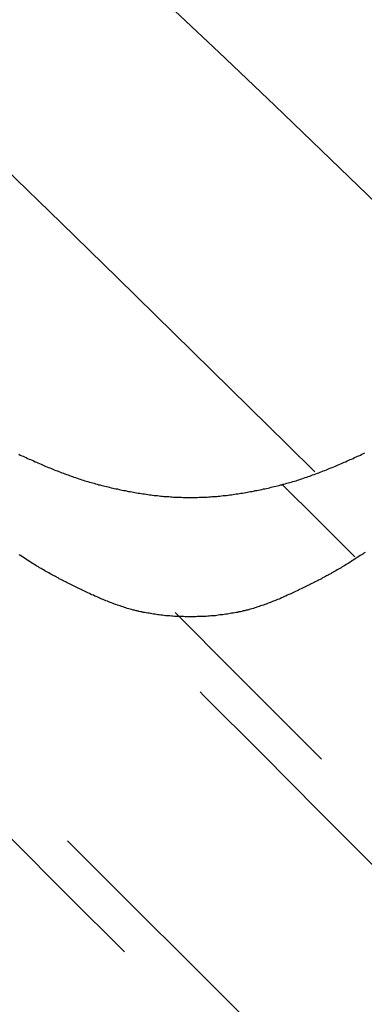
# Model space of a CAD drawing. Extents: x 2 to 87, y -108 to 11.
# Tile 60 of 210: x 24.543 to 24.688, y -79.908 to -79.493. Entities that reach past the tile are written whole.
import ezdxf

# ---------------------------------------------------------------- set-up
doc = ezdxf.new("R2010")
doc.units = 0
doc.header["$MEASUREMENT"] = 0
doc.layers.add('12', color=7, linetype='CONTINUOUS')

msp = doc.modelspace()

# ---------------------------------------------------------------- linework, layer by layer
at = {"layer": '12', "color": 62, "linetype": 'Continuous'}
for p, q in [((24.6037, -79.485), (24.6272, -79.5072)), ((24.6272, -79.5072), (24.6507, -79.5295)), ((24.6507, -79.5295), (24.6741, -79.5521)), ((24.6741, -79.5521), (24.6976, -79.5747)), ((24.5367, -79.5559), (24.5605, -79.5789)), ((24.5605, -79.5789), (24.5843, -79.6021)), ((24.5843, -79.6021), (24.6081, -79.6254)), ((24.6081, -79.6254), (24.632, -79.6489)), ((24.632, -79.6489), (24.6558, -79.6724)), ((24.6558, -79.6724), (24.6675, -79.6839)), ((24.6536, -79.6891), (24.669, -79.7044)), ((24.669, -79.7044), (24.6844, -79.7197)), ((24.6333, -79.768), (24.6086, -79.7432)), ((24.6581, -79.7927), (24.6333, -79.768)), ((24.6191, -79.7766), (24.6207, -79.7782)), ((24.6207, -79.7782), (24.6451, -79.8026)), ((24.6703, -79.8049), (24.6581, -79.7927)), ((24.6451, -79.8026), (24.6694, -79.827)), ((24.6694, -79.827), (24.6938, -79.8514)), ((24.5392, -79.8382), (24.5632, -79.8623)), ((24.5663, -79.8424), (24.5632, -79.8393)), ((24.5908, -79.8669), (24.5663, -79.8424)), ((24.5632, -79.8623), (24.5872, -79.8862)), ((24.6153, -79.8913), (24.5908, -79.8669)), ((24.6398, -79.9158), (24.6153, -79.8913))]:
    msp.add_line(p, q, dxfattribs=at)
for points in [[(24.5426, -79.6765), (24.5432, -79.6768), (24.5439, -79.6771), (24.5445, -79.6773), (24.5451, -79.6776), (24.5457, -79.6779), (24.5463, -79.6782), (24.547, -79.6785), (24.5476, -79.6787), (24.5482, -79.679), (24.5488, -79.6793), (24.5495, -79.6796), (24.5501, -79.6798), (24.5507, -79.6801), (24.5513, -79.6804), (24.552, -79.6807), (24.5526, -79.6809), (24.5532, -79.6812), (24.5538, -79.6815), (24.5545, -79.6817), (24.5551, -79.682), (24.5557, -79.6822), (24.5564, -79.6825), (24.557, -79.6828), (24.5576, -79.683), (24.5583, -79.6833), (24.5589, -79.6835), (24.5595, -79.6838), (24.5602, -79.684), (24.5608, -79.6843), (24.5615, -79.6845), (24.5621, -79.6847), (24.5627, -79.685), (24.5634, -79.6852), (24.564, -79.6854), (24.5647, -79.6857), (24.5653, -79.6859), (24.5659, -79.6861), (24.5666, -79.6863), (24.5672, -79.6865), (24.5679, -79.6868), (24.5685, -79.687), (24.5692, -79.6872), (24.5698, -79.6874), (24.5705, -79.6876), (24.5711, -79.6878), (24.5718, -79.688), (24.5724, -79.6882), (24.5731, -79.6884), (24.5737, -79.6885), (24.5744, -79.6887), (24.575, -79.6889), (24.5757, -79.6891), (24.5763, -79.6893), (24.577, -79.6894), (24.5776, -79.6896), (24.5783, -79.6898), (24.5789, -79.6899), (24.5796, -79.6901), (24.5803, -79.6902), (24.5809, -79.6904), (24.5816, -79.6906), (24.5823, -79.6907), (24.5829, -79.6909), (24.5836, -79.691), (24.5842, -79.6911), (24.5849, -79.6913), (24.5856, -79.6914), (24.5863, -79.6916), (24.5869, -79.6917), (24.5876, -79.6918), (24.5883, -79.692), (24.5889, -79.6921), (24.5896, -79.6922), (24.5903, -79.6923), (24.591, -79.6925), (24.5916, -79.6926), (24.5923, -79.6927), (24.593, -79.6928), (24.5937, -79.6929), (24.5943, -79.693), (24.595, -79.6931), (24.5957, -79.6932), (24.5964, -79.6933)], [(24.6634, -79.6863), (24.6641, -79.6861), (24.6647, -79.6859), (24.6654, -79.6857), (24.666, -79.6854), (24.6666, -79.6852), (24.6673, -79.685), (24.6679, -79.6847), (24.6686, -79.6845), (24.6692, -79.6843), (24.6698, -79.684), (24.6705, -79.6838), (24.6711, -79.6835), (24.6717, -79.6833), (24.6724, -79.683), (24.673, -79.6828), (24.6736, -79.6825), (24.6743, -79.6822), (24.6749, -79.682), (24.6755, -79.6817), (24.6762, -79.6815), (24.6768, -79.6812), (24.6774, -79.6809), (24.678, -79.6807), (24.6787, -79.6804), (24.6793, -79.6801), (24.6799, -79.6798), (24.6806, -79.6796), (24.6812, -79.6793), (24.6818, -79.679), (24.6824, -79.6787), (24.683, -79.6785), (24.6837, -79.6782), (24.6843, -79.6779), (24.6849, -79.6776), (24.6855, -79.6773), (24.6861, -79.6771), (24.6868, -79.6768), (24.6874, -79.6765), (24.688, -79.6762), (24.6886, -79.6759)], [(24.5964, -79.6933), (24.5971, -79.6934), (24.5977, -79.6935), (24.5984, -79.6936), (24.5991, -79.6937), (24.5998, -79.6938), (24.6004, -79.6938), (24.6011, -79.6939), (24.6018, -79.694), (24.6025, -79.6941), (24.6032, -79.6941), (24.6038, -79.6942), (24.6045, -79.6942), (24.6052, -79.6943), (24.6059, -79.6943), (24.6066, -79.6944), (24.6072, -79.6944), (24.6079, -79.6945), (24.6086, -79.6945), (24.6093, -79.6946), (24.6099, -79.6946), (24.6106, -79.6946), (24.6113, -79.6946), (24.612, -79.6947), (24.6126, -79.6947), (24.6133, -79.6947), (24.614, -79.6947), (24.6147, -79.6947), (24.6153, -79.6947), (24.616, -79.6947), (24.6167, -79.6947), (24.6174, -79.6947), (24.618, -79.6947), (24.6187, -79.6946), (24.6194, -79.6946), (24.6201, -79.6946), (24.6208, -79.6946), (24.6214, -79.6945), (24.6221, -79.6945), (24.6228, -79.6944), (24.6235, -79.6944), (24.6241, -79.6943), (24.6248, -79.6943), (24.6255, -79.6942), (24.6262, -79.6942), (24.6268, -79.6941), (24.6275, -79.6941), (24.6282, -79.694), (24.6289, -79.6939), (24.6296, -79.6938), (24.6302, -79.6938), (24.6309, -79.6937), (24.6316, -79.6936), (24.6323, -79.6935), (24.633, -79.6934), (24.6336, -79.6933), (24.6343, -79.6932), (24.635, -79.6931), (24.6357, -79.693), (24.6363, -79.6929), (24.637, -79.6928), (24.6377, -79.6927), (24.6384, -79.6926), (24.6391, -79.6925), (24.6397, -79.6923), (24.6404, -79.6922), (24.6411, -79.6921), (24.6417, -79.692), (24.6424, -79.6918), (24.6431, -79.6917), (24.6438, -79.6916), (24.6444, -79.6914), (24.6451, -79.6913), (24.6458, -79.6911), (24.6464, -79.691), (24.6471, -79.6909), (24.6478, -79.6907), (24.6484, -79.6906), (24.6491, -79.6904), (24.6497, -79.6902), (24.6504, -79.6901), (24.6511, -79.6899), (24.6517, -79.6898), (24.6524, -79.6896), (24.653, -79.6894), (24.6537, -79.6893), (24.6543, -79.6891), (24.655, -79.6889), (24.6557, -79.6887), (24.6563, -79.6885), (24.657, -79.6884), (24.6576, -79.6882), (24.6583, -79.688), (24.6589, -79.6878), (24.6596, -79.6876), (24.6602, -79.6874), (24.6608, -79.6872), (24.6615, -79.687), (24.6621, -79.6868), (24.6628, -79.6865), (24.6634, -79.6863)], [(24.5872, -79.741), (24.5866, -79.7408), (24.586, -79.7406), (24.5854, -79.7404), (24.5848, -79.7402), (24.5842, -79.74), (24.5836, -79.7398), (24.583, -79.7396), (24.5824, -79.7393), (24.5818, -79.7391), (24.5812, -79.7389), (24.5806, -79.7387), (24.58, -79.7384), (24.5794, -79.7382), (24.5788, -79.7379), (24.5782, -79.7377), (24.5777, -79.7375), (24.5771, -79.7372), (24.5765, -79.737), (24.5759, -79.7367), (24.5753, -79.7364), (24.5747, -79.7362), (24.5741, -79.7359), (24.5735, -79.7357), (24.5729, -79.7354), (24.5724, -79.7351), (24.5718, -79.7348), (24.5712, -79.7346), (24.5706, -79.7343), (24.57, -79.734), (24.5694, -79.7337), (24.5689, -79.7335), (24.5683, -79.7332), (24.5677, -79.7329), (24.5671, -79.7326), (24.5666, -79.7323), (24.566, -79.7321), (24.5654, -79.7318), (24.5648, -79.7315), (24.5643, -79.7312), (24.5637, -79.7309), (24.5631, -79.7306), (24.5626, -79.7303), (24.562, -79.7301), (24.5614, -79.7298), (24.5609, -79.7295), (24.5603, -79.7292), (24.5597, -79.7289), (24.5592, -79.7286), (24.5586, -79.7283), (24.5581, -79.728), (24.5575, -79.7277), (24.5569, -79.7274), (24.5564, -79.7271), (24.5558, -79.7268), (24.5553, -79.7265), (24.5547, -79.7262), (24.5542, -79.7259), (24.5536, -79.7256), (24.5531, -79.7252), (24.5525, -79.7249), (24.552, -79.7246), (24.5514, -79.7243), (24.5509, -79.7239), (24.5503, -79.7236), (24.5498, -79.7233), (24.5493, -79.7229), (24.5487, -79.7226), (24.5482, -79.7223), (24.5476, -79.7219), (24.5471, -79.7216), (24.5466, -79.7213), (24.546, -79.7209), (24.5455, -79.7206), (24.545, -79.7202), (24.5444, -79.7199), (24.5439, -79.7195), (24.5434, -79.7192), (24.5428, -79.7188)], [(24.6888, -79.7178), (24.6882, -79.7181), (24.6877, -79.7185), (24.6872, -79.7188), (24.6866, -79.7192), (24.6861, -79.7195), (24.6856, -79.7199), (24.685, -79.7202), (24.6845, -79.7206), (24.684, -79.7209), (24.6834, -79.7213), (24.6829, -79.7216), (24.6824, -79.7219), (24.6818, -79.7223), (24.6813, -79.7226), (24.6807, -79.7229), (24.6802, -79.7233), (24.6797, -79.7236), (24.6791, -79.7239), (24.6786, -79.7243), (24.678, -79.7246), (24.6775, -79.7249), (24.6769, -79.7252), (24.6764, -79.7256), (24.6758, -79.7259), (24.6753, -79.7262), (24.6747, -79.7265), (24.6742, -79.7268), (24.6736, -79.7271), (24.6731, -79.7274), (24.6725, -79.7277), (24.672, -79.728), (24.6714, -79.7283), (24.6708, -79.7286), (24.6703, -79.7289), (24.6697, -79.7292), (24.6691, -79.7295), (24.6686, -79.7298), (24.668, -79.7301), (24.6674, -79.7303), (24.6669, -79.7306), (24.6663, -79.7309), (24.6657, -79.7312), (24.6652, -79.7315), (24.6646, -79.7318), (24.664, -79.7321), (24.6635, -79.7323), (24.6629, -79.7326), (24.6623, -79.7329), (24.6617, -79.7332), (24.6611, -79.7335), (24.6606, -79.7337), (24.66, -79.734), (24.6594, -79.7343), (24.6588, -79.7346), (24.6582, -79.7348), (24.6577, -79.7351), (24.6571, -79.7354), (24.6565, -79.7356), (24.6559, -79.7359), (24.6553, -79.7362), (24.6547, -79.7364), (24.6541, -79.7367), (24.6535, -79.7369), (24.653, -79.7372), (24.6524, -79.7375), (24.6518, -79.7377), (24.6512, -79.7379), (24.6506, -79.7382), (24.65, -79.7384), (24.6494, -79.7387)], [(24.6494, -79.7387), (24.6488, -79.7389), (24.6482, -79.7391), (24.6476, -79.7393), (24.647, -79.7396), (24.6464, -79.7398), (24.6458, -79.74), (24.6452, -79.7402), (24.6446, -79.7404), (24.644, -79.7406), (24.6434, -79.7408), (24.6428, -79.741), (24.6422, -79.7412), (24.6416, -79.7414), (24.641, -79.7416), (24.6404, -79.7417), (24.6398, -79.7419), (24.6392, -79.7421), (24.6386, -79.7422), (24.638, -79.7424), (24.6373, -79.7425), (24.6367, -79.7427), (24.6361, -79.7428), (24.6355, -79.7429), (24.6349, -79.7431), (24.6343, -79.7432), (24.6337, -79.7433), (24.6331, -79.7434), (24.6324, -79.7435), (24.6318, -79.7436), (24.6312, -79.7437), (24.6306, -79.7438), (24.63, -79.7439), (24.6293, -79.744), (24.6287, -79.7441), (24.6281, -79.7442), (24.6275, -79.7442), (24.6268, -79.7443), (24.6262, -79.7444), (24.6256, -79.7445), (24.6249, -79.7445), (24.6243, -79.7446), (24.6237, -79.7446), (24.623, -79.7447), (24.6224, -79.7447), (24.6217, -79.7448), (24.6211, -79.7448), (24.6205, -79.7448), (24.6198, -79.7449), (24.6192, -79.7449), (24.6185, -79.7449), (24.6179, -79.7449), (24.6173, -79.745), (24.6166, -79.745), (24.616, -79.745), (24.6153, -79.745), (24.6147, -79.745), (24.614, -79.745), (24.6134, -79.745), (24.6128, -79.745), (24.6121, -79.7449), (24.6115, -79.7449), (24.6108, -79.7449), (24.6102, -79.7449), (24.6096, -79.7448), (24.6089, -79.7448), (24.6083, -79.7448), (24.6076, -79.7447), (24.607, -79.7447), (24.6064, -79.7446), (24.6057, -79.7446), (24.6051, -79.7445), (24.6045, -79.7445), (24.6038, -79.7444), (24.6032, -79.7443), (24.6026, -79.7443), (24.6019, -79.7442), (24.6013, -79.7441), (24.6007, -79.744), (24.6001, -79.7439), (24.5994, -79.7438), (24.5988, -79.7437), (24.5982, -79.7436), (24.5976, -79.7435), (24.597, -79.7434), (24.5963, -79.7433), (24.5957, -79.7432), (24.5951, -79.7431), (24.5945, -79.7429), (24.5939, -79.7428), (24.5933, -79.7427), (24.5927, -79.7425), (24.5921, -79.7424), (24.5915, -79.7422), (24.5909, -79.7421), (24.5902, -79.7419), (24.5896, -79.7417), (24.589, -79.7416), (24.5884, -79.7414), (24.5878, -79.7412), (24.5872, -79.741)]]:
    msp.add_lwpolyline(points, dxfattribs=at)

doc.saveas('drawing.dxf')
